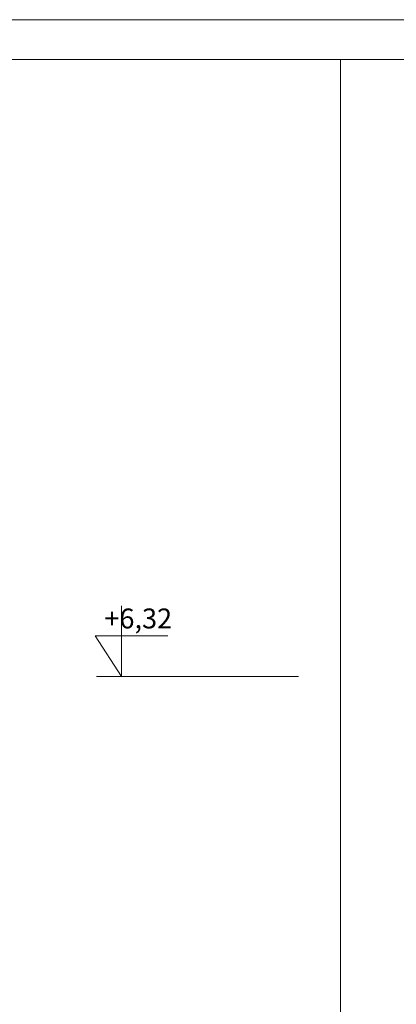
# Model space of a CAD drawing. Header units: millimetres. Extents: x -115268 to 140687, y -37779 to 24471.
# Tile 63 of 256: x 47567 to 47851, y -10568 to -9826. Entities that reach past the tile are written whole.
import ezdxf

# ---------------------------------------------------------------- set-up
doc = ezdxf.new("R2010")
doc.units = ezdxf.units.MM
doc.layers.get('0').update_dxf_attribs({"lineweight": 9})
doc.layers.add('A_CIENKA', color=7, linetype='Continuous', lineweight=9)
doc.layers.add('A_RAMKA', color=7, linetype='Continuous', lineweight=9)
doc.layers.add('A_WYMIAR', color=253, linetype='Continuous', lineweight=5, transparency=0.2)

# ---------------------------------------------------------------- blocks, each defined once
blk = doc.blocks.new('METRYKA11')
blk.add_line((7511378.67, 5508935.17), (7511378.67, 5506025.17))
blk.add_lwpolyline([(7511378.67, 5508935.17), (7511878.67, 5508935.17)])

msp = doc.modelspace()

# ---------------------------------------------------------------- linework, layer by layer
at = {"layer": 'A_CIENKA'}
for p, q in [((47644.04948, -10267.8971), (47644.04948, -10321.32524)), ((47644.04948, -10290.54216), (47624.04948, -10290.54216)), ((47624.04948, -10290.54216), (47644.04948, -10321.32524)), ((47644.04948, -10290.54216), (47678.95988, -10290.54216))]:
    msp.add_line(p, q, dxfattribs=at)
msp.add_lwpolyline([(44143.29342, -9825.90398), (48343.29342, -9825.90398), (48343.29342, -12795.90398), (44143.29342, -12795.90398), (44143.29342, -9825.90398)], dxfattribs=at)
at = {"layer": 'A_RAMKA'}
msp.add_lwpolyline([(44323.29342, -9855.90398), (48309.10759, -9855.90398), (48309.10759, -12765.90398), (44323.29342, -12765.90398)], close=True, dxfattribs=at)
at = {"layer": 'A_WYMIAR'}
msp.add_line((47777.53518, -10321.31841), (47625.03518, -10321.31841), dxfattribs=at)

# ---------------------------------------------------------------- block references
at = {"layer": 'A_CIENKA'}
msp.add_blockref('METRYKA11', (-7463569.56196, -5518791.07655), dxfattribs=at)

# ---------------------------------------------------------------- texts
at = {"layer": 'A_CIENKA', "insert": (47631.06124, -10269.92644), "char_height": 15, "attachment_point": 1}
msp.add_mtext_dynamic_manual_height_columns('+6,32', width=104.1528188, gutter_width=17.5, heights=[0], dxfattribs=at)

doc.saveas('drawing.dxf')
